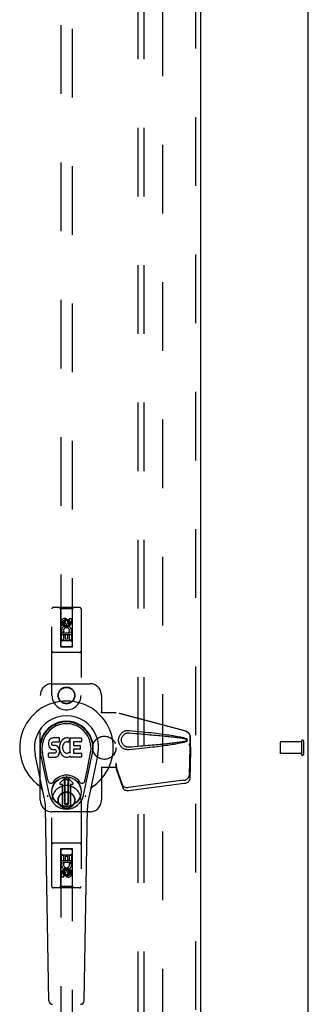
# Model space of a CAD drawing. Header units: inches. Extents: x 0 to 268, y 0 to 174.
# Tile 60 of 71: x 126 to 132, y 83 to 104. Entities that reach past the tile are written whole.
import ezdxf

# ---------------------------------------------------------------- set-up
doc = ezdxf.new("R2010")
doc.units = ezdxf.units.IN
doc.header["$LTSCALE"] = 14.749625
doc.header["$MEASUREMENT"] = 0
doc.linetypes.add('HIDDEN', pattern=[0.2, 0.1, -0.1])
doc.layers.get('0').update_dxf_attribs({"linetype": 'CONTINUOUS'})
for name, color, linetype in [('DEFAULT_2', 8, 'HIDDEN'), ('RIGHTHAND_DOOR_ASSEMBLY', 7, 'CONTINUOUS'), ('SUBPANEL', 7, 'CONTINUOUS')]:
    doc.layers.add(name, color=color, linetype=linetype)

msp = doc.modelspace()

# ---------------------------------------------------------------- linework, layer by layer
at = {"color": 3, "linetype": 'Continuous'}
msp.add_line((131.908, 48.511), (131.908, 128.303), dxfattribs=at)
at = {"layer": 'DEFAULT_2', "color": 8, "linetype": 'HIDDEN'}
for p, q in [((128.783, 124.959), (128.783, 51.855)), ((131.304, 88.521), (131.304, 88.293)), ((131.761, 88.531), (131.314, 88.531)), ((131.761, 88.549), (131.761, 88.265)), ((131.804, 88.549), (131.804, 88.265)), ((131.761, 88.283), (131.314, 88.283))]:
    msp.add_line(p, q, dxfattribs=at)
for centre, radius, start, end in [((131.314, 88.521), 0.01, 90, 180), ((131.783, 88.549), 0.0215, 0, 180), ((131.314, 88.293), 0.01, 180, 270), ((131.783, 88.265), 0.0215, 180, 360)]:
    msp.add_arc(centre, radius, start, end, dxfattribs=at)
at = {"layer": 'RIGHTHAND_DOOR_ASSEMBLY', "color": 8, "linetype": 'HIDDEN'}
for p, q in [((129.492, 125.553), (129.492, 51.261)), ((126.596, 124.58), (126.596, 90.578)), ((126.846, 90.578), (126.846, 124.58)), ((126.408, 89.532), (126.408, 91.39)), ((127.003, 91.42), (126.438, 91.42)), ((126.591, 91.39), (126.561, 91.42)), ((126.851, 91.39), (126.591, 91.39)), ((126.591, 91.39), (126.594, 90.58)), ((126.847, 90.58), (126.851, 91.39)), ((126.851, 91.39), (126.881, 91.42)), ((127.033, 91.39), (127.033, 89.532)), ((126.785, 91.186), (126.827, 91.186)), ((126.785, 91.094), (126.785, 91.186)), ((126.827, 91.186), (126.827, 91.094)), ((126.614, 91.03), (126.614, 91.122)), ((126.657, 91.03), (126.614, 91.03)), ((126.657, 91.122), (126.657, 91.03)), ((126.721, 91.152), (126.658, 91.115)), ((126.658, 91.115), (126.668, 91.11)), ((126.658, 91.115), (126.658, 91.043)), ((126.658, 91.043), (126.668, 91.049)), ((126.658, 91.043), (126.721, 91.007)), ((126.721, 91.14), (126.668, 91.11)), ((126.668, 91.11), (126.668, 91.049)), ((126.668, 91.049), (126.721, 91.019)), ((126.7, 91.094), (126.7, 91.122)), ((126.783, 91.115), (126.721, 91.152)), ((126.721, 91.152), (126.721, 91.14)), ((126.773, 91.11), (126.721, 91.14)), ((126.721, 91.019), (126.773, 91.049)), ((126.721, 91.007), (126.783, 91.043)), ((126.721, 91.007), (126.721, 91.019)), ((126.741, 91.136), (126.741, 91.09)), ((126.783, 91.115), (126.773, 91.11)), ((126.773, 91.049), (126.773, 91.11)), ((126.783, 91.043), (126.773, 91.049)), ((126.783, 91.043), (126.783, 91.115)), ((126.848, 90.83), (126.593, 90.83)), ((126.614, 90.874), (126.792, 90.874)), ((126.614, 90.718), (126.614, 90.874)), ((126.662, 90.898), (126.623, 90.881)), ((126.699, 90.831), (126.657, 90.831)), ((126.657, 90.831), (126.657, 90.718)), ((126.699, 90.739), (126.699, 90.831)), ((126.785, 90.831), (126.741, 90.831)), ((126.741, 90.831), (126.741, 90.739)), ((126.792, 90.874), (126.773, 90.887)), ((126.785, 90.718), (126.785, 90.831)), ((126.817, 90.877), (126.815, 90.874)), ((126.815, 90.874), (126.827, 90.874)), ((126.827, 90.874), (126.827, 90.718)), ((126.594, 90.58), (126.847, 90.58)), ((126.596, 90.581), (126.846, 90.581)), ((126.596, 90.578), (126.846, 90.578)), ((126.657, 90.718), (126.614, 90.718)), ((126.806, 90.705), (126.636, 90.705)), ((126.741, 90.739), (126.699, 90.739)), ((126.827, 90.718), (126.785, 90.718)), ((127.003, 90.455), (126.438, 90.455)), ((126.408, 89.782), (127.221, 89.782)), ((126.158, 87.282), (126.158, 89.532)), ((127.471, 89.532), (127.471, 89.179)), ((127.468, 89.162), (127.471, 89.179)), ((127.468, 89.162), (127.789, 89.162)), ((127.475, 89.162), (127.471, 89.179)), ((129.278, 88.76), (127.781, 89.162)), ((129.286, 88.76), (127.789, 89.162)), ((129.371, 88.409), (129.371, 88.639)), ((129.379, 88.409), (129.379, 88.639)), ((129.349, 88.491), (129.371, 88.409)), ((129.37, 88.421), (129.351, 87.806)), ((129.357, 88.491), (129.379, 88.409)), ((129.37, 88.421), (129.384, 88.35)), ((129.372, 88.437), (129.381, 88.381)), ((129.384, 88.35), (129.365, 87.735)), ((129.379, 88.409), (129.371, 88.409)), ((129.381, 88.381), (129.382, 88.37)), ((129.382, 88.37), (129.383, 88.36)), ((129.383, 88.36), (129.384, 88.35)), ((127.789, 88.07), (127.781, 88.07)), ((127.781, 88.07), (127.781, 87.982)), ((127.919, 87.612), (127.787, 87.995)), ((127.801, 87.924), (127.787, 87.995)), ((127.789, 88.07), (127.789, 87.982)), ((127.789, 87.982), (127.468, 87.982)), ((127.468, 87.982), (127.471, 87.965)), ((127.475, 87.982), (127.471, 87.965)), ((127.471, 87.965), (127.471, 87.282)), ((127.792, 87.991), (127.801, 87.924)), ((127.933, 87.541), (127.801, 87.924)), ((129.234, 87.707), (128.046, 87.554)), ((129.247, 87.636), (128.06, 87.483)), ((126.408, 85.425), (126.408, 87.282)), ((127.033, 87.282), (127.033, 85.425)), ((127.221, 87.032), (126.408, 87.032)), ((127.003, 86.36), (126.438, 86.36)), ((126.594, 86.235), (126.591, 85.425)), ((126.594, 86.235), (126.847, 86.235)), ((126.846, 86.236), (126.596, 86.236)), ((126.596, 86.236), (126.596, 52.235)), ((126.846, 86.233), (126.596, 86.233)), ((126.614, 86.097), (126.657, 86.097)), ((126.614, 85.941), (126.614, 86.097)), ((126.636, 86.11), (126.806, 86.11)), ((126.657, 86.097), (126.657, 85.983)), ((126.785, 86.097), (126.827, 86.097)), ((126.785, 85.983), (126.785, 86.097)), ((126.827, 86.097), (126.827, 85.941)), ((126.846, 52.235), (126.846, 86.236)), ((126.851, 85.425), (126.847, 86.235)), ((126.593, 85.985), (126.848, 85.985)), ((126.626, 85.941), (126.614, 85.941)), ((126.625, 85.937), (126.626, 85.941)), ((126.827, 85.941), (126.65, 85.941)), ((126.65, 85.941), (126.668, 85.928)), ((126.657, 85.983), (126.7, 85.983)), ((126.7, 86.075), (126.743, 86.075)), ((126.7, 85.983), (126.7, 86.075)), ((126.743, 86.075), (126.743, 85.983)), ((126.743, 85.983), (126.785, 85.983)), ((126.779, 85.916), (126.818, 85.933)), ((126.614, 85.628), (126.614, 85.721)), ((126.657, 85.721), (126.657, 85.628)), ((126.721, 85.807), (126.658, 85.771)), ((126.658, 85.771), (126.668, 85.765)), ((126.658, 85.771), (126.658, 85.699)), ((126.658, 85.699), (126.668, 85.705)), ((126.658, 85.699), (126.721, 85.663)), ((126.721, 85.796), (126.668, 85.765)), ((126.668, 85.765), (126.668, 85.705)), ((126.668, 85.705), (126.721, 85.674)), ((126.7, 85.678), (126.7, 85.724)), ((126.783, 85.771), (126.721, 85.807)), ((126.721, 85.807), (126.721, 85.796)), ((126.773, 85.765), (126.721, 85.796)), ((126.721, 85.674), (126.773, 85.705)), ((126.721, 85.663), (126.783, 85.699)), ((126.721, 85.663), (126.721, 85.674)), ((126.741, 85.721), (126.741, 85.692)), ((126.783, 85.771), (126.773, 85.765)), ((126.773, 85.705), (126.773, 85.765)), ((126.783, 85.699), (126.773, 85.705)), ((126.783, 85.699), (126.783, 85.771)), ((126.785, 85.784), (126.827, 85.784)), ((126.785, 85.692), (126.785, 85.784)), ((126.827, 85.784), (126.827, 85.692)), ((126.657, 85.628), (126.614, 85.628)), ((127.003, 85.395), (126.438, 85.395)), ((126.591, 85.425), (126.561, 85.395)), ((126.851, 85.425), (126.591, 85.425)), ((126.851, 85.425), (126.881, 85.395))]:
    msp.add_line(p, q, dxfattribs=at)
at = {"layer": 'RIGHTHAND_DOOR_ASSEMBLY', "color": 3, "linetype": 'Continuous'}
msp.add_line((129.596, 125.553), (129.596, 51.261), dxfattribs=at)
at = {"layer": 'RIGHTHAND_DOOR_ASSEMBLY', "color": 7, "linetype": 'Continuous'}
for p, q in [((126.336, 88.521), (126.335, 88.498)), ((126.335, 88.498), (126.335, 88.474)), ((126.335, 88.474), (126.339, 88.45)), ((126.342, 88.545), (126.336, 88.521)), ((126.339, 88.45), (126.348, 88.428)), ((126.351, 88.567), (126.342, 88.545)), ((126.348, 88.428), (126.361, 88.408)), ((126.365, 88.587), (126.351, 88.567)), ((126.373, 88.595), (126.365, 88.587)), ((126.383, 88.602), (126.373, 88.595)), ((126.404, 88.611), (126.383, 88.602)), ((126.428, 88.619), (126.404, 88.611)), ((126.406, 88.501), (126.408, 88.516)), ((126.406, 88.486), (126.406, 88.501)), ((126.406, 88.478), (126.406, 88.486)), ((126.409, 88.471), (126.406, 88.478)), ((126.408, 88.516), (126.412, 88.523)), ((126.413, 88.465), (126.409, 88.471)), ((126.412, 88.523), (126.417, 88.528)), ((126.419, 88.461), (126.413, 88.465)), ((126.417, 88.528), (126.432, 88.532)), ((126.434, 88.457), (126.419, 88.461)), ((126.567, 88.619), (126.428, 88.619)), ((126.432, 88.532), (126.447, 88.533)), ((126.458, 88.458), (126.434, 88.457)), ((126.447, 88.533), (126.559, 88.533)), ((126.482, 88.456), (126.458, 88.458)), ((126.505, 88.451), (126.482, 88.456)), ((126.516, 88.447), (126.505, 88.451)), ((126.526, 88.44), (126.516, 88.447)), ((126.543, 88.423), (126.526, 88.44)), ((126.556, 88.403), (126.543, 88.423)), ((126.559, 88.533), (126.565, 88.534)), ((126.565, 88.534), (126.567, 88.539)), ((126.569, 88.576), (126.567, 88.619)), ((126.567, 88.539), (126.568, 88.552)), ((126.571, 88.455), (126.567, 88.41)), ((126.568, 88.552), (126.569, 88.576)), ((126.576, 88.476), (126.571, 88.455)), ((126.582, 88.498), (126.576, 88.476)), ((126.59, 88.519), (126.582, 88.498)), ((126.601, 88.538), (126.59, 88.519)), ((126.614, 88.556), (126.601, 88.538)), ((126.629, 88.573), (126.614, 88.556)), ((126.645, 88.588), (126.629, 88.573)), ((126.637, 88.426), (126.636, 88.399)), ((126.64, 88.453), (126.637, 88.426)), ((126.644, 88.465), (126.64, 88.453)), ((126.65, 88.477), (126.644, 88.465)), ((126.663, 88.601), (126.645, 88.588)), ((126.664, 88.5), (126.65, 88.477)), ((126.684, 88.61), (126.663, 88.601)), ((126.672, 88.511), (126.664, 88.5)), ((126.683, 88.518), (126.672, 88.511)), ((126.708, 88.529), (126.683, 88.518)), ((126.705, 88.615), (126.684, 88.61)), ((126.728, 88.617), (126.705, 88.615)), ((126.721, 88.532), (126.708, 88.529)), ((126.734, 88.532), (126.721, 88.532)), ((126.75, 88.617), (126.728, 88.617)), ((126.747, 88.529), (126.734, 88.532)), ((126.76, 88.524), (126.747, 88.529)), ((126.761, 88.615), (126.75, 88.617)), ((126.772, 88.612), (126.761, 88.615)), ((126.792, 88.594), (126.766, 88.526)), ((126.79, 88.6), (126.772, 88.612)), ((126.801, 88.617), (127.037, 88.617)), ((126.801, 88.291), (126.801, 88.617)), ((126.871, 88.529), (126.871, 88.461)), ((127.037, 88.533), (126.875, 88.533)), ((126.875, 88.457), (127.006, 88.457)), ((127.011, 88.452), (127.011, 88.379)), ((127.042, 88.612), (127.042, 88.538)), ((126.244, 87.338), (126.047, 88.264)), ((126.355, 87.385), (126.162, 88.288)), ((126.211, 88.062), (126.166, 88.289)), ((126.278, 87.915), (126.204, 88.296)), ((126.337, 88.212), (126.337, 88.287)), ((126.401, 88.292), (126.342, 88.291)), ((126.342, 88.207), (126.486, 88.207)), ((126.361, 88.408), (126.377, 88.391)), ((126.377, 88.391), (126.397, 88.378)), ((126.397, 88.378), (126.408, 88.373)), ((126.462, 88.292), (126.401, 88.292)), ((126.408, 88.373), (126.42, 88.371)), ((126.42, 88.371), (126.467, 88.371)), ((126.477, 88.293), (126.462, 88.292)), ((126.467, 88.371), (126.475, 88.37)), ((126.475, 88.37), (126.482, 88.368)), ((126.483, 88.297), (126.477, 88.293)), ((126.482, 88.368), (126.488, 88.363)), ((126.489, 88.302), (126.483, 88.297)), ((126.486, 88.207), (126.498, 88.209)), ((126.488, 88.363), (126.493, 88.357)), ((126.498, 88.314), (126.489, 88.302)), ((126.493, 88.357), (126.499, 88.344)), ((126.501, 88.321), (126.498, 88.314)), ((126.498, 88.209), (126.509, 88.213)), ((126.499, 88.344), (126.502, 88.329)), ((126.502, 88.329), (126.501, 88.321)), ((126.509, 88.213), (126.529, 88.227)), ((126.529, 88.227), (126.546, 88.243)), ((126.546, 88.243), (126.553, 88.253)), ((126.553, 88.253), (126.558, 88.264)), ((126.566, 88.381), (126.556, 88.403)), ((126.558, 88.264), (126.567, 88.287)), ((126.572, 88.358), (126.566, 88.381)), ((126.567, 88.41), (126.568, 88.388)), ((126.567, 88.287), (126.573, 88.31)), ((126.568, 88.388), (126.571, 88.366)), ((126.571, 88.366), (126.575, 88.344)), ((126.575, 88.334), (126.572, 88.358)), ((126.573, 88.31), (126.575, 88.334)), ((126.575, 88.344), (126.582, 88.323)), ((126.582, 88.323), (126.604, 88.284)), ((126.604, 88.284), (126.616, 88.265)), ((126.616, 88.265), (126.631, 88.249)), ((126.631, 88.249), (126.648, 88.234)), ((126.636, 88.399), (126.638, 88.386)), ((126.638, 88.386), (126.641, 88.373)), ((126.641, 88.373), (126.651, 88.348)), ((126.648, 88.234), (126.665, 88.22)), ((126.651, 88.348), (126.664, 88.325)), ((126.664, 88.325), (126.673, 88.315)), ((126.665, 88.22), (126.675, 88.215)), ((126.673, 88.315), (126.683, 88.306)), ((126.675, 88.215), (126.686, 88.211)), ((126.683, 88.306), (126.694, 88.299)), ((126.686, 88.211), (126.707, 88.205)), ((126.694, 88.299), (126.707, 88.294)), ((126.707, 88.294), (126.72, 88.291)), ((126.707, 88.205), (126.729, 88.203)), ((126.72, 88.291), (126.733, 88.291)), ((126.729, 88.203), (126.751, 88.206)), ((126.733, 88.291), (126.746, 88.293)), ((126.746, 88.293), (126.759, 88.297)), ((126.751, 88.206), (126.773, 88.213)), ((126.759, 88.297), (126.771, 88.302)), ((126.771, 88.302), (126.782, 88.31)), ((126.773, 88.213), (126.792, 88.224)), ((126.789, 88.309), (126.801, 88.291)), ((126.802, 88.225), (126.792, 88.225)), ((126.792, 88.224), (126.792, 88.225)), ((126.802, 88.212), (126.802, 88.225)), ((127.038, 88.207), (126.807, 88.207)), ((126.872, 88.37), (126.872, 88.293)), ((127.006, 88.375), (126.876, 88.375)), ((126.876, 88.288), (127.038, 88.288)), ((127.042, 88.284), (127.042, 88.212)), ((127.087, 87.385), (127.279, 88.288)), ((127.163, 87.915), (127.238, 88.296)), ((127.395, 88.264), (127.197, 87.338)), ((127.231, 88.062), (127.275, 88.289)), ((126.326, 87.69), (126.278, 87.915)), ((127.115, 87.69), (127.163, 87.915)), ((126.583, 87.654), (126.693, 87.764)), ((126.693, 87.764), (126.583, 87.654)), ((126.638, 87.62), (126.596, 87.62)), ((126.638, 87.62), (126.596, 87.62)), ((126.638, 87.62), (126.638, 87.62)), ((126.638, 87.161), (126.638, 87.62)), ((126.638, 87.161), (126.638, 87.62)), ((126.677, 87.726), (126.691, 87.74)), ((126.691, 87.713), (126.677, 87.726)), ((126.677, 87.199), (126.677, 87.726)), ((126.691, 87.74), (126.75, 87.74)), ((126.691, 87.74), (126.705, 87.726)), ((126.705, 87.726), (126.691, 87.713)), ((126.691, 87.213), (126.691, 87.713)), ((126.705, 87.726), (126.736, 87.726)), ((126.736, 87.726), (126.75, 87.74)), ((126.75, 87.713), (126.736, 87.726)), ((126.859, 87.654), (126.749, 87.764)), ((126.749, 87.764), (126.859, 87.654)), ((126.75, 87.74), (126.764, 87.726)), ((126.764, 87.726), (126.75, 87.713)), ((126.75, 87.713), (126.75, 87.213)), ((126.764, 87.726), (126.764, 87.199)), ((126.845, 87.62), (126.803, 87.62)), ((126.845, 87.62), (126.803, 87.62)), ((126.803, 87.62), (126.803, 87.62)), ((126.803, 87.62), (126.803, 87.161)), ((126.803, 87.62), (126.803, 87.161)), ((126.677, 87.199), (126.691, 87.213)), ((126.691, 87.185), (126.677, 87.199)), ((126.691, 87.213), (126.705, 87.199)), ((126.705, 87.199), (126.691, 87.185)), ((126.75, 87.185), (126.691, 87.185)), ((126.736, 87.199), (126.705, 87.199)), ((126.736, 87.199), (126.75, 87.213)), ((126.75, 87.185), (126.736, 87.199)), ((126.75, 87.213), (126.764, 87.199)), ((126.764, 87.199), (126.75, 87.185)), ((126.342, 82.973), (126.27, 87.112)), ((127.099, 82.973), (127.172, 87.112))]:
    msp.add_line(p, q, dxfattribs=at)
at = {"layer": 'RIGHTHAND_DOOR_ASSEMBLY', "color": 8, "linetype": 'HIDDEN'}
for points in [[(128.065, 88.364), (128.052, 88.363), (128.039, 88.363), (128.026, 88.364), (128.013, 88.366), (128, 88.368), (127.988, 88.371), (127.976, 88.375), (127.964, 88.38), (127.952, 88.385), (127.94, 88.392), (127.929, 88.399), (127.918, 88.407), (127.906, 88.417), (127.895, 88.428), (127.884, 88.441), (127.874, 88.455), (127.864, 88.47), (127.856, 88.486), (127.85, 88.503), (127.845, 88.52), (127.841, 88.537), (127.839, 88.554), (127.838, 88.571), (127.839, 88.589), (127.841, 88.606), (127.844, 88.623), (127.849, 88.64), (127.856, 88.657), (127.864, 88.673), (127.873, 88.688), (127.883, 88.702), (127.894, 88.715), (127.905, 88.726), (127.917, 88.736), (127.928, 88.745), (127.94, 88.752), (127.951, 88.759), (127.963, 88.764), (127.975, 88.769), (127.987, 88.773), (128, 88.776), (128.013, 88.779), (128.026, 88.78)], [(128.065, 88.418), (128.055, 88.417), (128.046, 88.417), (128.037, 88.418), (128.027, 88.419), (128.018, 88.421), (128.009, 88.424), (128, 88.426), (127.991, 88.43), (127.983, 88.434), (127.975, 88.439), (127.966, 88.444), (127.958, 88.45), (127.95, 88.457), (127.942, 88.465), (127.934, 88.474), (127.927, 88.484), (127.92, 88.495), (127.914, 88.506), (127.91, 88.518), (127.906, 88.529), (127.904, 88.54), (127.902, 88.551), (127.901, 88.561), (127.9, 88.571), (127.901, 88.582), (127.902, 88.592), (127.903, 88.603), (127.906, 88.614), (127.909, 88.625), (127.914, 88.636), (127.919, 88.647), (127.926, 88.658), (127.933, 88.669), (127.941, 88.678), (127.949, 88.686), (127.957, 88.693), (127.965, 88.7), (127.974, 88.705), (127.982, 88.71), (127.991, 88.714), (127.999, 88.718), (128.008, 88.721), (128.018, 88.723), (128.027, 88.725), (128.036, 88.726), (128.046, 88.727), (128.055, 88.727), (128.065, 88.727)], [(128.026, 88.78), (128.039, 88.781), (128.052, 88.781), (128.065, 88.78)], [(128.065, 88.78), (128.14, 88.773), (128.213, 88.765), (128.283, 88.758), (128.349, 88.751), (128.414, 88.744), (128.475, 88.737), (128.534, 88.731), (128.591, 88.724), (128.645, 88.718), (128.697, 88.711), (128.747, 88.705), (128.795, 88.699), (128.84, 88.693), (128.884, 88.687), (128.926, 88.681), (128.967, 88.675), (129.005, 88.669), (129.042, 88.663), (129.077, 88.657), (129.111, 88.651), (129.144, 88.644), (129.174, 88.638), (129.204, 88.631), (129.232, 88.624), (129.258, 88.616), (129.283, 88.607)], [(128.065, 88.727), (128.128, 88.721), (128.189, 88.716), (128.248, 88.711), (128.305, 88.706), (128.36, 88.701), (128.413, 88.697), (128.464, 88.692), (128.512, 88.688), (128.559, 88.684), (128.604, 88.68), (128.647, 88.676), (128.689, 88.672), (128.728, 88.668), (128.766, 88.664), (128.802, 88.661), (128.836, 88.657), (128.869, 88.654), (128.9, 88.651), (128.93, 88.647), (128.959, 88.644), (128.988, 88.641), (129.015, 88.638), (129.042, 88.635), (129.069, 88.631), (129.096, 88.628), (129.123, 88.624), (129.15, 88.62), (129.177, 88.617), (129.203, 88.612), (129.23, 88.608), (129.257, 88.602), (129.283, 88.596)], [(129.278, 88.76), (129.291, 88.756), (129.304, 88.75), (129.315, 88.743), (129.326, 88.735), (129.336, 88.726), (129.345, 88.715), (129.353, 88.704), (129.359, 88.692), (129.364, 88.679), (129.368, 88.666), (129.37, 88.653), (129.371, 88.639)], [(129.379, 88.639), (129.378, 88.653), (129.376, 88.666), (129.372, 88.679), (129.367, 88.692), (129.36, 88.704), (129.353, 88.715), (129.344, 88.726), (129.334, 88.735), (129.323, 88.743), (129.311, 88.75), (129.299, 88.756), (129.286, 88.76)], [(129.283, 88.548), (129.257, 88.542), (129.23, 88.537), (129.204, 88.532), (129.177, 88.528), (129.15, 88.524), (129.123, 88.52), (129.097, 88.517), (129.07, 88.513), (129.043, 88.51), (129.016, 88.507), (128.988, 88.503), (128.96, 88.5), (128.931, 88.497), (128.901, 88.494), (128.87, 88.491), (128.837, 88.487), (128.803, 88.484), (128.767, 88.48), (128.729, 88.477), (128.689, 88.473), (128.648, 88.469), (128.605, 88.465), (128.56, 88.461), (128.513, 88.456), (128.464, 88.452), (128.413, 88.448), (128.361, 88.443), (128.306, 88.438), (128.249, 88.433), (128.19, 88.428), (128.128, 88.423), (128.065, 88.418)], [(129.283, 88.537), (129.26, 88.529), (129.236, 88.522), (129.211, 88.515), (129.184, 88.509), (129.157, 88.503), (129.127, 88.497), (129.097, 88.491), (129.065, 88.485), (129.032, 88.48), (128.998, 88.474), (128.962, 88.469), (128.924, 88.463), (128.885, 88.457), (128.844, 88.452), (128.802, 88.446), (128.758, 88.44), (128.712, 88.435), (128.664, 88.429), (128.614, 88.423), (128.563, 88.417), (128.509, 88.411), (128.452, 88.405), (128.394, 88.398), (128.333, 88.392), (128.27, 88.385), (128.204, 88.378), (128.136, 88.371), (128.065, 88.364)], [(129.283, 88.607), (129.289, 88.604), (129.294, 88.6), (129.299, 88.595), (129.302, 88.59), (129.305, 88.585), (129.307, 88.579), (129.307, 88.572), (129.307, 88.566), (129.305, 88.56), (129.303, 88.554), (129.299, 88.549), (129.294, 88.544), (129.289, 88.54), (129.283, 88.537)], [(129.283, 88.596), (129.288, 88.594), (129.293, 88.592), (129.296, 88.589), (129.3, 88.585), (129.302, 88.581), (129.303, 88.577), (129.304, 88.572), (129.303, 88.567), (129.302, 88.563), (129.299, 88.559), (129.296, 88.555), (129.292, 88.552), (129.288, 88.55), (129.283, 88.548)], [(129.349, 88.491), (129.354, 88.471), (129.36, 88.452), (129.365, 88.433), (129.371, 88.415), (129.376, 88.397), (129.381, 88.381)], [(129.357, 88.491), (129.359, 88.481), (129.362, 88.472), (129.365, 88.463), (129.367, 88.454), (129.37, 88.445), (129.372, 88.437)], [(129.372, 88.437), (129.372, 88.434), (129.372, 88.431), (129.371, 88.429), (129.371, 88.426), (129.371, 88.423), (129.37, 88.421)], [(127.781, 88.07), (127.784, 88.049), (127.786, 88.029), (127.789, 88.01), (127.792, 87.991)], [(127.788, 88.011), (127.788, 88.006), (127.788, 88.003), (127.788, 88), (127.787, 87.998), (127.787, 87.995)], [(127.789, 88.07), (127.789, 88.059), (127.788, 88.029)], [(127.796, 87.963), (127.794, 87.974), (127.792, 87.991), (127.79, 88.007), (127.789, 88.021), (127.788, 88.034), (127.788, 88.042)], [(127.788, 88.029), (127.788, 88.02), (127.788, 88.011)], [(129.234, 87.707), (129.249, 87.709), (129.264, 87.713), (129.278, 87.719), (129.292, 87.725), (129.305, 87.733), (129.316, 87.741), (129.326, 87.751), (129.335, 87.761), (129.341, 87.772), (129.346, 87.783), (129.35, 87.794), (129.351, 87.806)], [(127.919, 87.612), (127.923, 87.602), (127.929, 87.593), (127.936, 87.585), (127.945, 87.577), (127.955, 87.57), (127.966, 87.565), (127.978, 87.56), (127.99, 87.556), (128.004, 87.554), (128.018, 87.553), (128.032, 87.553), (128.046, 87.554)], [(129.365, 87.735), (129.363, 87.723), (129.36, 87.712), (129.355, 87.701), (129.348, 87.69), (129.34, 87.68), (129.33, 87.67), (129.318, 87.662), (129.305, 87.654), (129.292, 87.648), (129.277, 87.642), (129.263, 87.638), (129.247, 87.636)], [(128.06, 87.483), (128.045, 87.482), (128.031, 87.482), (128.017, 87.483), (128.004, 87.485), (127.991, 87.489), (127.979, 87.494), (127.968, 87.499), (127.958, 87.506), (127.95, 87.514), (127.943, 87.522), (127.937, 87.531), (127.933, 87.541)]]:
    msp.add_lwpolyline(points, dxfattribs=at)
at = {"layer": 'RIGHTHAND_DOOR_ASSEMBLY', "color": 7, "linetype": 'Continuous'}
for points in [[(126.323, 87.354), (126.321, 87.36), (126.319, 87.365), (126.318, 87.371), (126.316, 87.377)], [(127.125, 87.377), (127.124, 87.371), (127.122, 87.365), (127.121, 87.36), (127.119, 87.354)]]:
    msp.add_lwpolyline(points, dxfattribs=at)
at = {"layer": 'RIGHTHAND_DOOR_ASSEMBLY', "color": 8, "linetype": 'HIDDEN'}
for centre, radius in [((126.721, 91.08), 0.085), ((126.721, 91.08), 0.0845), ((126.721, 89.532), 0.18), ((126.721, 89.532), 0.172), ((126.721, 87.282), 0.18), ((126.721, 87.282), 0.172), ((126.721, 85.735), 0.085), ((126.721, 85.735), 0.0845)]:
    msp.add_circle(centre, radius, dxfattribs=at)
at = {"layer": 'RIGHTHAND_DOOR_ASSEMBLY', "color": 7, "linetype": 'Continuous'}
for radius in [0.317, 0.313]:
    msp.add_circle((126.721, 87.463), radius, dxfattribs=at)
at = {"layer": 'RIGHTHAND_DOOR_ASSEMBLY', "color": 8, "linetype": 'HIDDEN'}
for centre, radius, start, end in [((126.438, 91.39), 0.03, 90, 180), ((127.003, 91.39), 0.03, 0, 90), ((126.679, 91.122), 0.0644, 12.2995, 180.0775), ((126.721, 90.923), 0.107, 334.2636, 203.4027), ((126.679, 91.122), 0.0219, 359.9011, 180), ((126.721, 90.923), 0.0639, 324.8895, 203.4026), ((126.764, 91.094), 0.0635, 180, 360), ((126.763, 91.094), 0.0219, 190.307, 360), ((126.636, 90.665), 0.04, 90, 180), ((126.636, 90.62), 0.04, 180, 270), ((126.806, 90.665), 0.04, 0, 90), ((126.806, 90.62), 0.04, 270, 360), ((126.438, 90.485), 0.03, 180, 270), ((127.003, 90.485), 0.03, 270, 360), ((126.408, 89.532), 0.25, 90, 180), ((127.221, 89.532), 0.25, 0, 90), ((126.721, 89.532), 0.312, 180, 360), ((126.721, 87.282), 0.312, 0, 180), ((126.408, 87.282), 0.25, 180, 270), ((127.221, 87.282), 0.25, 270, 360), ((126.438, 86.33), 0.03, 90, 180), ((127.003, 86.33), 0.03, 0, 90), ((126.636, 86.195), 0.04, 90, 180), ((126.636, 86.15), 0.04, 180, 270), ((126.806, 86.195), 0.04, 0, 90), ((126.806, 86.15), 0.04, 270, 360), ((126.721, 85.891), 0.107, 154.2636, 23.4027), ((126.721, 85.891), 0.0639, 144.8895, 23.4026), ((126.678, 85.721), 0.0635, 0, 180), ((126.679, 85.721), 0.0219, 10.307, 180), ((126.763, 85.692), 0.0644, 192.2995, 0.0775), ((126.763, 85.692), 0.0219, 179.9011, 360), ((126.438, 85.425), 0.03, 180, 270), ((127.003, 85.425), 0.03, 270, 360)]:
    msp.add_arc(centre, radius, start, end, dxfattribs=at)
at = {"layer": 'RIGHTHAND_DOOR_ASSEMBLY', "color": 7, "linetype": 'Continuous'}
for centre, radius, start, end in [((126.721, 88.407), 1.004, 305.5066, 234.4934), ((126.721, 88.407), 0.689, 347.9703, 192.0297), ((126.721, 88.407), 0.571, 347.9703, 192.0297), ((126.721, 88.397), 0.527, 348.9402, 191.0594), ((126.761, 88.528), 0.00448, 246.1578, 339.0016), ((126.788, 88.596), 0.00448, 339.0016, 51.8729), ((126.875, 88.529), 0.00448, 90, 180), ((126.875, 88.461), 0.00448, 180, 270), ((127.006, 88.452), 0.00448, 0, 90), ((127.037, 88.612), 0.00448, 0, 90), ((127.037, 88.538), 0.00448, 270, 360), ((126.342, 88.287), 0.00448, 90, 180.0119), ((126.342, 88.212), 0.00483, 180, 270), ((126.785, 88.306), 0.00448, 34.0893, 127.3444), ((126.807, 88.212), 0.00448, 180, 270), ((126.876, 88.37), 0.00448, 90, 180), ((126.876, 88.293), 0.00448, 180, 270), ((127.006, 88.379), 0.00448, 270, 360), ((127.038, 88.284), 0.00448, 0, 90), ((127.038, 88.212), 0.00448, 270, 360), ((126.721, 87.463), 0.354, 35.4237, 144.5763), ((126.023, 87.43), 0.197, 12.0297, 54.4934), ((126.384, 87.702), 0.0591, 192.0297, 324.5763), ((126.596, 87.64), 0.0197, 135, 270), ((126.596, 87.64), 0.0195, 135, 270), ((126.721, 87.736), 0.0394, 45, 135), ((126.721, 87.736), 0.0392, 45, 135), ((126.845, 87.64), 0.0197, 270, 45), ((126.845, 87.64), 0.0195, 270, 45), ((127.058, 87.702), 0.0591, 215.4237, 347.9703), ((127.418, 87.43), 0.197, 125.5066, 167.9703), ((126.721, 87.463), 0.374, 192.0297, 347.9703), ((125.089, 87.091), 1.181, 1, 12.0297), ((126.721, 87.463), 0.313, 254.7027, 285.2973), ((128.352, 87.091), 1.181, 167.9703, 179), ((126.421, 82.974), 0.0787, 181, 270), ((127.021, 82.974), 0.0787, 270, 359)]:
    msp.add_arc(centre, radius, start, end, dxfattribs=at)
msp.add_ellipse((126.721, 88.397), major_axis=(0, 0.565), ratio=0.999848, start_param=-1.76365, end_param=1.76365, dxfattribs=at)
at = {"layer": 'SUBPANEL', "color": 8, "linetype": 'HIDDEN'}
for p, q in [((128.252, 122.376), (128.252, 54.438)), ((128.377, 122.376), (128.377, 54.438))]:
    msp.add_line(p, q, dxfattribs=at)
msp.add_circle((127.533, 88.407), 0.25, dxfattribs=at)

doc.saveas('drawing.dxf')
